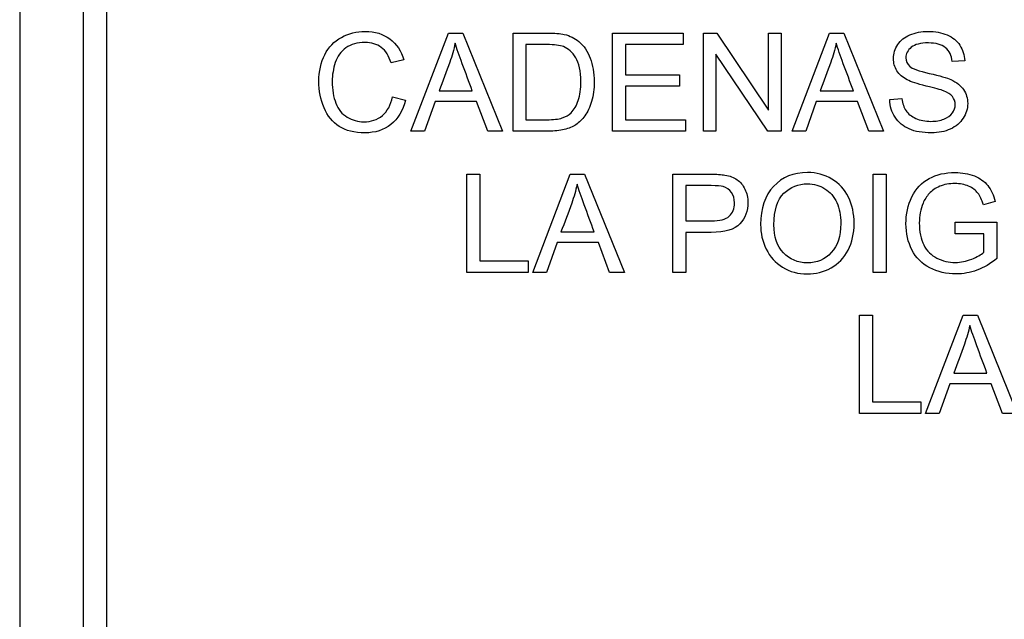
# Model space of a CAD drawing. Header units: inches. Extents: x 2 to 538, y -2 to 358.
# Tile 43 of 117: x 186.395 to 187.366, y 186.236 to 186.827. Entities that reach past the tile are written whole.
import ezdxf

# ---------------------------------------------------------------- set-up
doc = ezdxf.new("R2010")
doc.units = ezdxf.units.IN
doc.header["$MEASUREMENT"] = 0
doc.layers.add('Default', color=7, linetype='Continuous')
doc.layers.add('LAB20180', color=7, linetype='Continuous')

# ---------------------------------------------------------------- blocks, each defined once
blk = doc.blocks.new('SE')
at = {"layer": 'LAB20180', "color": 7, "linetype": 'Continuous'}
for p, q in [((186.39538, 188.36692), (186.39538, 184.61692)), ((186.45788, 188.17896), (186.45788, 184.80489)), ((186.48088, 188.17896), (186.48088, 184.80489)), ((186.78113, 186.71663), (186.81803, 186.81335)), ((186.81803, 186.81335), (186.83219, 186.81335)), ((186.83219, 186.81335), (186.87141, 186.71663)), ((186.88184, 186.71663), (186.88184, 186.81335)), ((186.97997, 186.71663), (186.97997, 186.81335)), ((186.97997, 186.81335), (187.04964, 186.81335)), ((187.04964, 186.81335), (187.04964, 186.80201)), ((187.06941, 186.71663), (187.06941, 186.81335)), ((187.06941, 186.81335), (187.08255, 186.81335)), ((187.08255, 186.81335), (187.13374, 186.7373)), ((187.13374, 186.7373), (187.13374, 186.81335)), ((187.13374, 186.81335), (187.14597, 186.81335)), ((187.14597, 186.81335), (187.14597, 186.71663)), ((187.15685, 186.71663), (187.19375, 186.81335)), ((187.19375, 186.81335), (187.20785, 186.81335)), ((187.20785, 186.81335), (187.24707, 186.71663)), ((186.89452, 186.80201), (186.89452, 186.72796)), ((187.04964, 186.80201), (186.99266, 186.80201)), ((186.99266, 186.80201), (186.99266, 186.77226)), ((187.13284, 186.71663), (187.08171, 186.79268)), ((187.08171, 186.79268), (187.08171, 186.71663)), ((186.77417, 186.78682), (186.76162, 186.78386)), ((187.32704, 186.78611), (187.31474, 186.78521)), ((186.99266, 186.77226), (187.04604, 186.77226)), ((187.04604, 186.77226), (187.04604, 186.76087)), ((187.04604, 186.76087), (186.99266, 186.76087)), ((186.99266, 186.76087), (186.99266, 186.72796)), ((186.76303, 186.7505), (186.77572, 186.74728)), ((186.80888, 186.75636), (186.84159, 186.75636)), ((187.18454, 186.75636), (187.21732, 186.75636)), ((186.80495, 186.74593), (186.79459, 186.71663)), ((186.84571, 186.74593), (186.80495, 186.74593)), ((186.85685, 186.71663), (186.84571, 186.74593)), ((187.18068, 186.74593), (187.17031, 186.71663)), ((187.22144, 186.74593), (187.18068, 186.74593)), ((187.23251, 186.71663), (187.22144, 186.74593)), ((187.25318, 186.74773), (187.26522, 186.74883)), ((186.99266, 186.72796), (187.05196, 186.72796)), ((187.05196, 186.72796), (187.05196, 186.71663)), ((186.79459, 186.71663), (186.78113, 186.71663)), ((186.87141, 186.71663), (186.85685, 186.71663)), ((187.05196, 186.71663), (186.97997, 186.71663)), ((187.08171, 186.71663), (187.06941, 186.71663)), ((187.14597, 186.71663), (187.13284, 186.71663)), ((187.17031, 186.71663), (187.15685, 186.71663)), ((187.24707, 186.71663), (187.23251, 186.71663)), ((186.83618, 186.57755), (186.83618, 186.67433)), ((186.83618, 186.67433), (186.84893, 186.67433)), ((186.84893, 186.67433), (186.84893, 186.58895)), ((186.90135, 186.57755), (186.93824, 186.67433)), ((186.93824, 186.67433), (186.95235, 186.67433)), ((186.95235, 186.67433), (186.99162, 186.57755)), ((187.03947, 186.57755), (187.03947, 186.67433)), ((187.23689, 186.57755), (187.23689, 186.67433)), ((187.23689, 186.67433), (187.24958, 186.67433)), ((187.24958, 186.67433), (187.24958, 186.57755)), ((187.05222, 186.663), (187.05222, 186.62822)), ((187.35718, 186.64722), (187.34546, 186.64406)), ((187.31751, 186.61547), (187.31751, 186.62687)), ((187.31751, 186.62687), (187.35866, 186.62687)), ((187.35866, 186.62687), (187.35866, 186.59107)), ((186.92904, 186.61734), (186.96181, 186.61734)), ((187.05222, 186.61689), (187.05222, 186.57755)), ((187.34591, 186.61547), (187.31751, 186.61547)), ((187.34591, 186.59738), (187.34591, 186.61547)), ((186.92517, 186.60685), (186.91481, 186.57755)), ((186.96593, 186.60685), (186.92517, 186.60685)), ((186.97701, 186.57755), (186.96593, 186.60685)), ((186.84893, 186.58895), (186.89665, 186.58895)), ((186.89665, 186.58895), (186.89665, 186.57755)), ((186.89665, 186.57755), (186.83618, 186.57755)), ((186.91481, 186.57755), (186.90135, 186.57755)), ((186.99162, 186.57755), (186.97701, 186.57755)), ((187.05222, 186.57755), (187.03947, 186.57755)), ((187.24958, 186.57755), (187.23689, 186.57755)), ((187.22337, 186.43853), (187.22337, 186.53531)), ((187.22337, 186.53531), (187.23612, 186.53531)), ((187.23612, 186.53531), (187.23612, 186.44993)), ((187.28853, 186.43853), (187.32543, 186.53531)), ((187.32543, 186.53531), (187.33953, 186.53531)), ((187.33953, 186.53531), (187.37875, 186.43853)), ((187.31622, 186.47832), (187.349, 186.47832)), ((187.31236, 186.46783), (187.30199, 186.43853)), ((187.35312, 186.46783), (187.31236, 186.46783)), ((187.36419, 186.43853), (187.35312, 186.46783)), ((187.23612, 186.44993), (187.28377, 186.44993)), ((187.28377, 186.44993), (187.28377, 186.43853)), ((187.28377, 186.43853), (187.22337, 186.43853)), ((187.30199, 186.43853), (187.28853, 186.43853)), ((187.37875, 186.43853), (187.36419, 186.43853))]:
    blk.add_line(p, q, dxfattribs=at)
for points, knots in [([(186.77572, 186.74728), (186.77308, 186.73679), (186.76825, 186.7288), (186.75434, 186.71773), (186.74578, 186.71502), (186.7253, 186.71502), (186.71687, 186.71708), (186.7103, 186.72133), (186.70378, 186.72555), (186.69884, 186.73176), (186.69542, 186.73981), (186.69203, 186.74781), (186.69034, 186.75649), (186.69034, 186.77574), (186.69227, 186.78456), (186.69613, 186.79203), (186.69998, 186.79948), (186.7054, 186.80523), (186.71249, 186.8091), (186.71965, 186.813), (186.72743, 186.81496), (186.74565, 186.81496), (186.75376, 186.81245), (186.76033, 186.80755), (186.76694, 186.80263), (186.77153, 186.7957), (186.77417, 186.78682)], [0, 0, 0, 0, 0.104376, 0.104376, 0.208752, 0.208752, 0.317142, 0.317142, 0.317142, 0.409738, 0.409738, 0.409738, 0.508627, 0.508627, 0.616505, 0.616505, 0.616505, 0.708763, 0.708763, 0.708763, 0.799096, 0.799096, 0.902432, 0.902432, 0.902432, 1, 1, 1, 1]), ([(186.88184, 186.81335), (186.89293, 186.81335), (186.90403, 186.81335), (186.91513, 186.81335), (186.92266, 186.81335), (186.92839, 186.8129), (186.93232, 186.81199), (186.93786, 186.81072), (186.94262, 186.80839), (186.94655, 186.80504), (186.95163, 186.80071), (186.95544, 186.79519), (186.95795, 186.78849), (186.96047, 186.78177), (186.96175, 186.77413), (186.96175, 186.75816), (186.96091, 186.7516), (186.95917, 186.74593), (186.95744, 186.74028), (186.95531, 186.73556), (186.9526, 186.73189), (186.94987, 186.72818), (186.947, 186.72519), (186.94378, 186.72307), (186.94061, 186.72097), (186.93676, 186.71934), (186.92775, 186.71715), (186.92253, 186.71663), (186.91674, 186.71663), (186.9051, 186.71663), (186.89347, 186.71663), (186.88184, 186.71663)], [0, 0, 0, 0, 0.150413, 0.150413, 0.150413, 0.228477, 0.228477, 0.228477, 0.300745, 0.300745, 0.300745, 0.392531, 0.392531, 0.392531, 0.498096, 0.498096, 0.587904, 0.587904, 0.587904, 0.658254, 0.658254, 0.658254, 0.714914, 0.714914, 0.714914, 0.778618, 0.778618, 0.842322, 0.842322, 0.842322, 1, 1, 1, 1]), ([(187.26522, 186.74883), (187.2658, 186.74393), (187.26716, 186.73994), (187.26922, 186.73685), (187.27131, 186.73371), (187.27456, 186.73118), (187.28332, 186.72732), (187.28828, 186.72635), (187.29864, 186.72635), (187.30289, 186.72706), (187.31036, 186.73002), (187.3132, 186.73202), (187.315, 186.7346), (187.31677, 186.73713), (187.3177, 186.73988), (187.3177, 186.74586), (187.3168, 186.7485), (187.3132, 186.75301), (187.3103, 186.75488), (187.30624, 186.75642), (187.30365, 186.75741), (187.29794, 186.759), (187.28911, 186.76113), (187.28023, 186.76326), (187.27405, 186.76531), (187.2705, 186.76718), (187.26587, 186.76962), (187.26246, 186.77259), (187.25795, 186.7798), (187.25685, 186.78379), (187.25685, 186.79313), (187.25821, 186.7977), (187.26374, 186.8062), (187.26774, 186.80942), (187.27308, 186.81161), (187.27839, 186.81378), (187.28428, 186.81496), (187.29794, 186.81496), (187.30425, 186.8138), (187.30972, 186.81148), (187.31514, 186.80918), (187.31938, 186.80581), (187.32228, 186.80131), (187.32519, 186.79677), (187.32678, 186.79178), (187.32704, 186.78611)], [0, 0, 0, 0, 0.049734, 0.049734, 0.049734, 0.102625, 0.102625, 0.155515, 0.155515, 0.202805, 0.202805, 0.250096, 0.250096, 0.250096, 0.285885, 0.285885, 0.322453, 0.322453, 0.359021, 0.359021, 0.359021, 0.428383, 0.428383, 0.428383, 0.504928, 0.504928, 0.504928, 0.558431, 0.558431, 0.611934, 0.611934, 0.669259, 0.669259, 0.726583, 0.726583, 0.726583, 0.796348, 0.796348, 0.87302, 0.87302, 0.87302, 0.937083, 0.937083, 0.937083, 1, 1, 1, 1]), ([(186.76162, 186.78386), (186.75943, 186.79087), (186.75615, 186.79603), (186.7519, 186.79925), (186.7476, 186.8025), (186.74224, 186.80407), (186.72833, 186.80407), (186.72208, 186.80227), (186.71706, 186.79873), (186.71205, 186.7952), (186.70856, 186.79036), (186.70656, 186.78431), (186.70458, 186.77829), (186.70347, 186.77214), (186.70347, 186.75752), (186.7047, 186.75037), (186.70708, 186.74419), (186.70944, 186.73806), (186.7132, 186.7335), (186.71828, 186.73047), (186.72332, 186.72748), (186.72884, 186.7259), (186.74185, 186.7259), (186.74797, 186.72796), (186.75788, 186.73621), (186.76123, 186.74239), (186.76303, 186.7505)], [0, 0, 0, 0, 0.096945, 0.096945, 0.096945, 0.187413, 0.187413, 0.290421, 0.290421, 0.290421, 0.385578, 0.385578, 0.385578, 0.479008, 0.479008, 0.599806, 0.599806, 0.599806, 0.694434, 0.694434, 0.694434, 0.783273, 0.783273, 0.891636, 0.891636, 1, 1, 1, 1]), ([(186.82466, 186.80337), (186.82331, 186.79706), (186.82157, 186.79087), (186.81944, 186.78476), (186.81613, 186.77522), (186.8124, 186.76583), (186.80888, 186.75636)], [0, 0, 0, 0, 0.389606, 0.389606, 0.389606, 1, 1, 1, 1]), ([(186.84159, 186.75636), (186.83829, 186.76529), (186.83498, 186.77422), (186.83168, 186.78315), (186.82865, 186.79132), (186.82633, 186.79802), (186.82466, 186.80337)], [0, 0, 0, 0, 0.571633, 0.571633, 0.571633, 1, 1, 1, 1]), ([(186.89452, 186.72796), (186.90141, 186.72796), (186.9083, 186.72796), (186.91519, 186.72796), (186.92163, 186.72796), (186.92659, 186.72854), (186.93026, 186.7297), (186.93389, 186.73085), (186.93676, 186.7326), (186.94198, 186.73782), (186.94436, 186.74187), (186.94604, 186.74702), (186.94772, 186.75219), (186.94861, 186.75836), (186.94861, 186.77581), (186.94694, 186.7836), (186.94359, 186.78907), (186.94029, 186.79447), (186.93625, 186.79815), (186.93148, 186.80002), (186.92803, 186.80137), (186.92253, 186.80201), (186.91487, 186.80201), (186.90809, 186.80201), (186.9013, 186.80201), (186.89452, 186.80201)], [0, 0, 0, 0, 0.131457, 0.131457, 0.131457, 0.228272, 0.228272, 0.228272, 0.293515, 0.293515, 0.383703, 0.383703, 0.383703, 0.499077, 0.499077, 0.65797, 0.65797, 0.65797, 0.76365, 0.76365, 0.76365, 0.870567, 0.870567, 0.870567, 1, 1, 1, 1]), ([(187.20038, 186.80337), (187.19903, 186.79706), (187.19729, 186.79087), (187.1951, 186.78476), (187.1917, 186.77525), (187.18806, 186.76583), (187.18454, 186.75636)], [0, 0, 0, 0, 0.38985, 0.38985, 0.38985, 1, 1, 1, 1]), ([(187.21732, 186.75636), (187.21401, 186.76529), (187.21071, 186.77422), (187.2074, 186.78315), (187.20437, 186.79132), (187.20206, 186.79802), (187.20038, 186.80337)], [0, 0, 0, 0, 0.571633, 0.571633, 0.571633, 1, 1, 1, 1]), ([(187.31474, 186.78521), (187.3141, 186.79126), (187.31184, 186.79583), (187.30804, 186.79892), (187.30428, 186.80198), (187.29864, 186.80356), (187.29124, 186.80362), (187.28358, 186.80369), (187.27791, 186.80214), (187.27437, 186.79931), (187.27087, 186.79651), (187.26909, 186.79306), (187.26909, 186.78559), (187.27038, 186.78276), (187.27282, 186.78051), (187.2753, 186.77822), (187.28171, 186.77594), (187.29208, 186.77362), (187.30246, 186.7713), (187.30959, 186.76917), (187.31345, 186.76744), (187.31913, 186.76488), (187.32324, 186.76158), (187.32595, 186.75765), (187.32868, 186.75368), (187.33, 186.74908), (187.33, 186.73872), (187.32852, 186.73389), (187.32556, 186.72938), (187.32259, 186.72486), (187.31841, 186.72133), (187.31287, 186.71876), (187.30741, 186.71622), (187.30122, 186.71502), (187.28557, 186.71502), (187.2783, 186.71624), (187.27237, 186.71882), (187.26647, 186.72139), (187.26188, 186.72519), (187.25846, 186.73035), (187.2551, 186.73542), (187.25338, 186.74123), (187.25318, 186.74773)], [0, 0, 0, 0, 0.061068, 0.061068, 0.061068, 0.130319, 0.130319, 0.130319, 0.199417, 0.199417, 0.199417, 0.244343, 0.244343, 0.283473, 0.283473, 0.283473, 0.363727, 0.363727, 0.363727, 0.45053, 0.45053, 0.45053, 0.51313, 0.51313, 0.51313, 0.57114, 0.57114, 0.629875, 0.629875, 0.629875, 0.695194, 0.695194, 0.695194, 0.766392, 0.766392, 0.856886, 0.856886, 0.856886, 0.928274, 0.928274, 0.928274, 1, 1, 1, 1]), ([(187.03947, 186.67433), (187.05164, 186.67433), (187.06381, 186.67433), (187.07598, 186.67433), (187.08242, 186.67433), (187.08731, 186.67401), (187.09066, 186.67343), (187.09543, 186.6726), (187.09942, 186.67111), (187.10264, 186.66886), (187.10583, 186.66662), (187.10843, 186.66351), (187.11036, 186.65952), (187.11231, 186.6555), (187.11332, 186.65108), (187.11332, 186.63808), (187.11068, 186.63112), (187.10547, 186.62539), (187.10026, 186.61966), (187.09072, 186.61683), (187.07707, 186.61689), (187.06879, 186.61693), (187.0605, 186.61689), (187.05222, 186.61689)], [0, 0, 0, 0, 0.216952, 0.216952, 0.216952, 0.304451, 0.304451, 0.304451, 0.381248, 0.381248, 0.381248, 0.454064, 0.454064, 0.454064, 0.533616, 0.533616, 0.671221, 0.671221, 0.671221, 0.852304, 0.852304, 0.852304, 1, 1, 1, 1]), ([(187.12582, 186.62468), (187.12582, 186.64065), (187.13013, 186.65321), (187.13869, 186.66229), (187.14729, 186.6714), (187.1584, 186.67594), (187.18087, 186.67594), (187.18892, 186.67381), (187.19607, 186.6695), (187.20319, 186.6652), (187.20869, 186.65933), (187.21242, 186.65173), (187.21618, 186.64408), (187.21803, 186.63544), (187.21803, 186.61599), (187.21603, 186.60723), (187.20817, 186.59178), (187.20257, 186.58592), (187.19536, 186.58193), (187.1881, 186.57791), (187.18029, 186.576), (187.16284, 186.576), (187.15473, 186.57813), (187.14758, 186.58257), (187.14046, 186.587), (187.13502, 186.59294), (187.12768, 186.60813), (187.12582, 186.61618), (187.12582, 186.62468)], [0, 0, 0, 0, 0.133288, 0.133288, 0.133288, 0.256522, 0.256522, 0.33712, 0.33712, 0.33712, 0.417249, 0.417249, 0.417249, 0.502222, 0.502222, 0.588327, 0.588327, 0.674432, 0.674432, 0.674432, 0.75288, 0.75288, 0.837966, 0.837966, 0.837966, 0.918983, 0.918983, 1, 1, 1, 1]), ([(187.35866, 186.59107), (187.35235, 186.58605), (187.34584, 186.58225), (187.33915, 186.57974), (187.33251, 186.57725), (187.32562, 186.576), (187.30907, 186.576), (187.30045, 186.578), (187.29266, 186.58206), (187.28491, 186.58609), (187.279, 186.59204), (187.27115, 186.60736), (187.26915, 186.61599), (187.26915, 186.63486), (187.27108, 186.64368), (187.27508, 186.65186), (187.27903, 186.65996), (187.28467, 186.66602), (187.29201, 186.67001), (187.29937, 186.67402), (187.30792, 186.67594), (187.32459, 186.67594), (187.3309, 186.67478), (187.33657, 186.67253), (187.34218, 186.67029), (187.34662, 186.66712), (187.35305, 186.659), (187.3555, 186.65372), (187.35718, 186.64722)], [0, 0, 0, 0, 0.088812, 0.088812, 0.088812, 0.16845, 0.16845, 0.276583, 0.276583, 0.276583, 0.3809, 0.3809, 0.485217, 0.485217, 0.587419, 0.587419, 0.587419, 0.686378, 0.686378, 0.686378, 0.790663, 0.790663, 0.866443, 0.866443, 0.866443, 0.933222, 0.933222, 1, 1, 1, 1]), ([(186.94488, 186.66435), (186.94352, 186.65804), (186.94179, 186.65186), (186.9396, 186.64567), (186.93623, 186.63618), (186.93256, 186.62679), (186.92904, 186.61734)], [0, 0, 0, 0, 0.391075, 0.391075, 0.391075, 1, 1, 1, 1]), ([(186.96181, 186.61734), (186.95851, 186.62627), (186.9552, 186.6352), (186.9519, 186.64413), (186.94887, 186.65231), (186.94655, 186.659), (186.94488, 186.66435)], [0, 0, 0, 0, 0.571633, 0.571633, 0.571633, 1, 1, 1, 1]), ([(187.05222, 186.62822), (187.06057, 186.62822), (187.06892, 186.62822), (187.07727, 186.62822), (187.08557, 186.62822), (187.09143, 186.62977), (187.09839, 186.63595), (187.10012, 186.64033), (187.10012, 186.64999), (187.09909, 186.65347), (187.0971, 186.65636), (187.09508, 186.65929), (187.09233, 186.66119), (187.08898, 186.66209), (187.0868, 186.66268), (187.0828, 186.663), (187.07701, 186.663), (187.06874, 186.663), (187.06048, 186.663), (187.05222, 186.663)], [0, 0, 0, 0, 0.215549, 0.215549, 0.215549, 0.355111, 0.355111, 0.494673, 0.494673, 0.595735, 0.595735, 0.595735, 0.683088, 0.683088, 0.683088, 0.786664, 0.786664, 0.786664, 1, 1, 1, 1]), ([(187.13902, 186.62443), (187.13902, 186.61277), (187.14211, 186.60356), (187.14835, 186.59693), (187.15463, 186.59026), (187.16246, 186.58689), (187.18145, 186.58689), (187.18937, 186.59023), (187.20173, 186.60376), (187.20489, 186.61335), (187.20489, 186.63363), (187.20354, 186.64046), (187.19826, 186.65218), (187.19433, 186.65669), (187.18924, 186.65997), (187.18418, 186.66323), (187.17842, 186.6648), (187.16303, 186.6648), (187.15524, 186.66171), (187.14874, 186.65546), (187.14227, 186.64925), (187.13902, 186.63891), (187.13902, 186.62443)], [0, 0, 0, 0, 0.129277, 0.129277, 0.129277, 0.252801, 0.252801, 0.378862, 0.378862, 0.504924, 0.504924, 0.584611, 0.584611, 0.664298, 0.664298, 0.664298, 0.743257, 0.743257, 0.854915, 0.854915, 0.854915, 1, 1, 1, 1]), ([(187.34546, 186.64406), (187.34398, 186.64896), (187.34224, 186.65289), (187.34005, 186.65566), (187.33785, 186.65843), (187.33483, 186.66074), (187.33084, 186.66248), (187.32687, 186.66421), (187.3224, 186.66499), (187.31751, 186.66506), (187.31172, 186.66513), (187.30663, 186.66409), (187.30238, 186.66235), (187.29811, 186.6606), (187.29472, 186.65817), (187.29208, 186.65527), (187.28946, 186.6524), (187.28744, 186.64915), (187.28602, 186.64574), (187.28352, 186.63971), (187.28229, 186.63318), (187.28229, 186.61754), (187.28383, 186.61032), (187.28673, 186.60453), (187.28968, 186.59863), (187.29407, 186.59435), (187.29967, 186.59159), (187.30535, 186.58878), (187.31139, 186.58734), (187.32331, 186.58734), (187.32865, 186.58837), (187.33393, 186.59056), (187.33919, 186.59274), (187.3432, 186.59493), (187.34591, 186.59738)], [0, 0, 0, 0, 0.06852, 0.06852, 0.06852, 0.130209, 0.130209, 0.130209, 0.203012, 0.203012, 0.203012, 0.285454, 0.285454, 0.285454, 0.352616, 0.352616, 0.352616, 0.413059, 0.413059, 0.413059, 0.513316, 0.513316, 0.638638, 0.638638, 0.638638, 0.737944, 0.737944, 0.737944, 0.8387, 0.8387, 0.926226, 0.926226, 0.926226, 1, 1, 1, 1]), ([(187.33206, 186.52533), (187.33071, 186.51902), (187.32897, 186.51284), (187.32678, 186.50666), (187.32342, 186.49716), (187.31974, 186.48777), (187.31622, 186.47832)], [0, 0, 0, 0, 0.391075, 0.391075, 0.391075, 1, 1, 1, 1]), ([(187.349, 186.47832), (187.34569, 186.48725), (187.34239, 186.49618), (187.33908, 186.50511), (187.33608, 186.51323), (187.33374, 186.51999), (187.33206, 186.52533)], [0, 0, 0, 0, 0.571633, 0.571633, 0.571633, 1, 1, 1, 1])]:
    blk.add_open_spline(points, degree=3, knots=knots, dxfattribs=at)

msp = doc.modelspace()

# ---------------------------------------------------------------- block references
at = {"layer": 'Default'}
msp.add_blockref('SE', (0, 0), dxfattribs=at)

doc.saveas('drawing.dxf')
